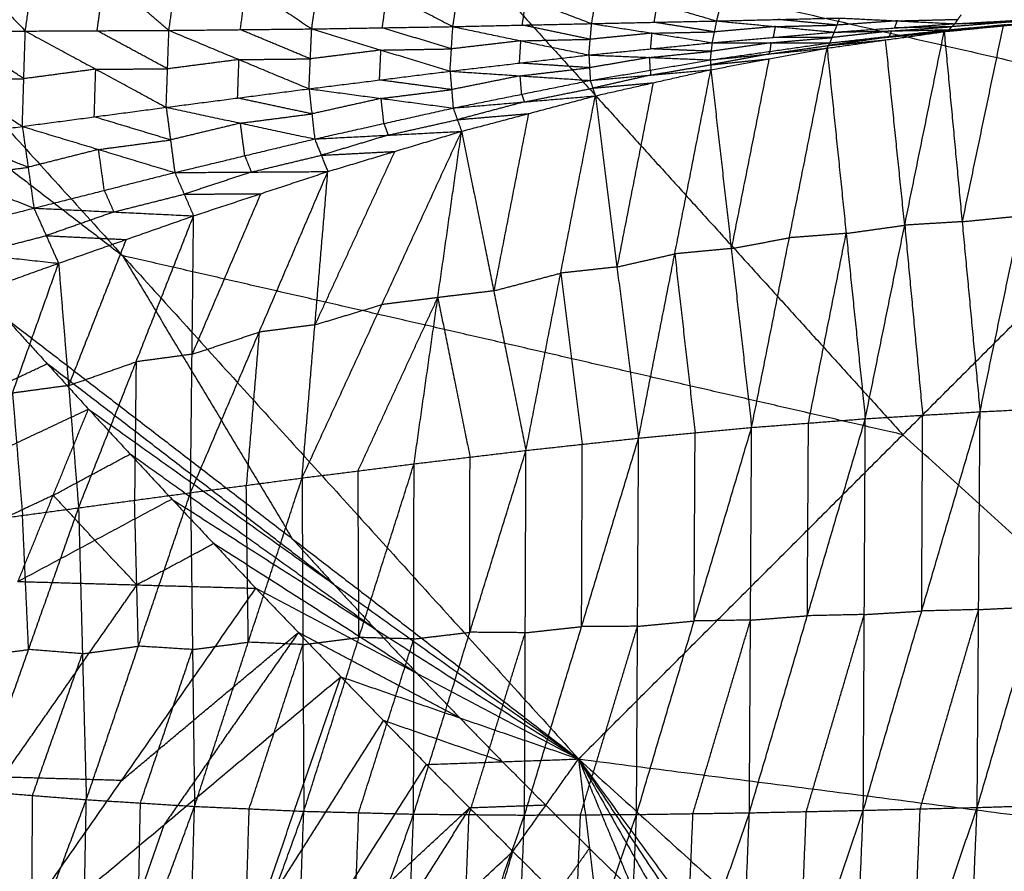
# Model space of a CAD drawing. Header units: millimetres. Extents: x -106 to 110, y -96 to 120.
# Tile 46 of 256: x -72.89 to -65.78, y -59.53 to -53.38. Entities that reach past the tile are written whole.
import ezdxf

# ---------------------------------------------------------------- set-up
doc = ezdxf.new("R2010")
doc.units = ezdxf.units.MM
doc.header["$MEASUREMENT"] = 0
doc.layers.add('Default', color=7, linetype='Continuous', true_color=0x000000)

msp = doc.modelspace()

# ---------------------------------------------------------------- linework, layer by layer
at = {"layer": 'Default'}
for points in [[(-70.321, -47.2486, 9.1165), (-67.2458, -50.6415, 9.1165), (-64.1707, -54.0345, 9.1165)], [(-75.4396, -51.4493, 12.0172), (-72.1462, -55.083, 12.0172), (-68.8528, -58.7166, 12.0172)], [(-75.4396, -51.4493, 12.0172), (-69.8051, -52.7419, 10.5669), (-64.1707, -54.0345, 9.1165)], [(-73.7644, -52.5086, 7.2365), (-73.3064, -52.9852, 7.403), (-72.8484, -53.4617, 7.5695)], [(-72.8484, -53.4617, 7.5695), (-72.7925, -53.0623, 7.3675), (-72.7366, -52.6629, 7.1655)], [(-72.7366, -52.6629, 7.1655), (-72.274, -53.0598, 7.2994), (-71.8113, -53.4567, 7.4333)], [(-69.8051, -52.7419, 10.5669), (-68.1584, -54.5587, 10.5669), (-66.5117, -56.3756, 10.5669)], [(-71.8113, -53.4567, 7.4333), (-71.7662, -53.1328, 7.271), (-71.7211, -52.8088, 7.1088)], [(-71.7211, -52.8088, 7.1088), (-71.2507, -53.1276, 7.2068), (-70.7803, -53.4463, 7.3048)], [(-70.7803, -53.4463, 7.3048), (-70.7445, -53.1928, 7.1789), (-70.7088, -52.9393, 7.053)], [(-70.7088, -52.9393, 7.053), (-70.235, -53.1844, 7.1141), (-69.7611, -53.4295, 7.1752)], [(-72.3299, -53.4592, 7.5014), (-72.3019, -53.2595, 7.4004), (-72.274, -53.0598, 7.2994)], [(-69.7611, -53.4295, 7.1752), (-69.7326, -53.2398, 7.0812), (-69.7041, -53.05, 6.9872)], [(-69.7041, -53.05, 6.9872), (-69.2316, -53.2289, 7.012), (-68.759, -53.4078, 7.0367)], [(-71.2958, -53.4515, 7.369), (-71.2733, -53.2896, 7.2879), (-71.2507, -53.1276, 7.2068)], [(-68.759, -53.4078, 7.0367), (-68.736, -53.2734, 6.9697), (-68.713, -53.1391, 6.9027)], [(-68.713, -53.1391, 6.9027), (-68.2845, -53.2639, 6.9005), (-67.856, -53.3888, 6.8983)], [(-70.2707, -53.4379, 7.24), (-70.2528, -53.3112, 7.1771), (-70.235, -53.1844, 7.1141)], [(-69.2601, -53.4186, 7.106), (-69.2458, -53.3238, 7.059), (-69.2316, -53.2289, 7.012)], [(-67.856, -53.3888, 6.8983), (-67.8329, -53.2952, 6.8498), (-67.8098, -53.2017, 6.8012)], [(-68.3075, -53.3983, 6.9675), (-68.296, -53.3311, 6.934), (-68.2845, -53.2639, 6.9005)], [(-68.759, -53.4078, 7.0367), (-68.3075, -53.3983, 6.9675), (-67.856, -53.3888, 6.8983)], [(-67.8871, -53.5457, 7.0341), (-67.8716, -53.4673, 6.9662), (-67.856, -53.3888, 6.8983)], [(-67.856, -53.3888, 6.8983), (-67.4115, -53.3781, 6.8196), (-66.967, -53.3675, 6.7408)], [(-67.856, -53.3888, 6.8983), (-67.4314, -53.4292, 6.8674), (-67.0068, -53.4697, 6.8366)], [(-66.9869, -53.4186, 6.7887), (-67.1992, -53.3984, 6.8041), (-67.4115, -53.3781, 6.8196)], [(-67.0068, -53.4697, 6.8366), (-66.9869, -53.4186, 6.7887), (-66.967, -53.3675, 6.7408)], [(-66.5515, -53.3881, 6.6852), (-66.7692, -53.4034, 6.7369), (-66.9869, -53.4186, 6.7887)], [(-66.967, -53.3675, 6.7408), (-66.5515, -53.3881, 6.6852), (-66.1361, -53.4087, 6.6295)], [(-66.5714, -53.4392, 6.733), (-66.5615, -53.4137, 6.7091), (-66.5515, -53.3881, 6.6852)], [(-66.5515, -53.3881, 6.6852), (-66.3326, -53.3827, 6.6408), (-66.1137, -53.3772, 6.5963)], [(-66.2135, -53.4661, 6.7985), (-65.7879, -53.4237, 6.6611), (-65.3624, -53.3812, 6.5237)], [(-66.1783, -53.4517, 6.7157), (-65.7703, -53.4165, 6.6197), (-65.3624, -53.3812, 6.5237)], [(-66.1783, -53.4517, 6.7157), (-65.749, -53.4168, 6.5939), (-65.3197, -53.3819, 6.472)], [(-66.1361, -53.4087, 6.6295), (-66.1137, -53.3772, 6.5963), (-66.0913, -53.3457, 6.5631)], [(-66.1361, -53.4087, 6.6295), (-65.7043, -53.385, 6.5218), (-65.2725, -53.3613, 6.414)], [(-66.1361, -53.4087, 6.6295), (-65.7279, -53.3953, 6.5508), (-65.3197, -53.3819, 6.472)], [(-65.9542, -56.2096, 5.4692), (-65.6583, -54.7954, 5.9965), (-65.3624, -53.3812, 6.5237)], [(-73.9009, -53.4638, 7.7253), (-73.3746, -53.4627, 7.6474), (-72.8484, -53.4617, 7.5695)], [(-73.9009, -53.4638, 7.7253), (-73.3855, -53.8069, 7.9173), (-72.8701, -54.1501, 8.1093)], [(-72.8592, -53.8059, 7.8394), (-73.1169, -53.6343, 7.7434), (-73.3746, -53.4627, 7.6474)], [(-72.8701, -54.1501, 8.1093), (-72.8592, -53.8059, 7.8394), (-72.8484, -53.4617, 7.5695)], [(-72.8484, -53.4617, 7.5695), (-72.3299, -53.4592, 7.5014), (-71.8113, -53.4567, 7.4333)], [(-72.8484, -53.4617, 7.5695), (-72.3398, -53.7369, 7.7205), (-71.8311, -54.012, 7.8714)], [(-71.8212, -53.7344, 7.6523), (-72.0756, -53.5968, 7.5769), (-72.3299, -53.4592, 7.5014)], [(-71.8311, -54.012, 7.8714), (-71.8212, -53.7344, 7.6523), (-71.8113, -53.4567, 7.4333)], [(-71.8113, -53.4567, 7.4333), (-71.2958, -53.4515, 7.369), (-70.7803, -53.4463, 7.3048)], [(-71.8113, -53.4567, 7.4333), (-71.3056, -53.6676, 7.541), (-70.7998, -53.8784, 7.6488)], [(-70.7901, -53.6624, 7.4768), (-71.0429, -53.557, 7.4229), (-71.2958, -53.4515, 7.369)], [(-70.7998, -53.8784, 7.6488), (-70.7901, -53.6624, 7.4768), (-70.7803, -53.4463, 7.3048)], [(-70.7803, -53.4463, 7.3048), (-70.2707, -53.4379, 7.24), (-69.7611, -53.4295, 7.1752)], [(-70.7803, -53.4463, 7.3048), (-70.2808, -53.5988, 7.3698), (-69.7813, -53.7513, 7.4348)], [(-69.7712, -53.5904, 7.305), (-70.021, -53.5142, 7.2725), (-70.2707, -53.4379, 7.24)], [(-69.7813, -53.7513, 7.4348), (-69.7712, -53.5904, 7.305), (-69.7611, -53.4295, 7.1752)], [(-69.7611, -53.4295, 7.1752), (-69.2601, -53.4186, 7.106), (-68.759, -53.4078, 7.0367)], [(-69.7611, -53.4295, 7.1752), (-69.27, -53.5319, 7.1993), (-68.7789, -53.6344, 7.2235)], [(-68.769, -53.5211, 7.1301), (-69.0145, -53.4699, 7.118), (-69.2601, -53.4186, 7.106)], [(-68.7789, -53.6344, 7.2235), (-68.769, -53.5211, 7.1301), (-68.759, -53.4078, 7.0367)], [(-68.759, -53.4078, 7.0367), (-68.3231, -53.4768, 7.0354), (-67.8871, -53.5457, 7.0341)], [(-67.8716, -53.4673, 6.9662), (-68.0895, -53.4328, 6.9669), (-68.3075, -53.3983, 6.9675)], [(-67.4314, -53.4292, 6.8674), (-67.6515, -53.4482, 6.9168), (-67.8716, -53.4673, 6.9662)], [(-67.4469, -53.5077, 6.9353), (-67.4392, -53.4685, 6.9014), (-67.4314, -53.4292, 6.8674)], [(-67.4314, -53.4292, 6.8674), (-67.2091, -53.4239, 6.8281), (-66.9869, -53.4186, 6.7887)], [(-67.0383, -53.5469, 6.9633), (-66.6083, -53.4993, 6.8395), (-66.1783, -53.4517, 6.7157)], [(-66.5925, -53.4607, 6.7761), (-66.8075, -53.4845, 6.8381), (-67.0225, -53.5083, 6.9)], [(-67.0068, -53.4697, 6.8366), (-66.5714, -53.4392, 6.733), (-66.1361, -53.4087, 6.6295)], [(-67.0068, -53.4697, 6.8366), (-66.5925, -53.4607, 6.7761), (-66.1783, -53.4517, 6.7157)], [(-66.6259, -53.5065, 6.8809), (-66.4109, -53.4827, 6.819), (-66.1959, -53.4589, 6.7571)], [(-66.6083, -53.4993, 6.8395), (-66.6004, -53.48, 6.8078), (-66.5925, -53.4607, 6.7761)], [(-66.5925, -53.4607, 6.7761), (-66.3749, -53.4455, 6.7244), (-66.1572, -53.4302, 6.6726)], [(-66.1572, -53.4302, 6.6726), (-66.3643, -53.4347, 6.7028), (-66.5714, -53.4392, 6.733)], [(-66.2135, -53.4661, 6.7985), (-66.1959, -53.4589, 6.7571), (-66.1783, -53.4517, 6.7157)], [(-65.7703, -53.4165, 6.6197), (-65.9831, -53.4377, 6.6884), (-66.1959, -53.4589, 6.7571)], [(-66.1959, -53.4589, 6.7571), (-65.9919, -53.4413, 6.7091), (-65.7879, -53.4237, 6.6611)], [(-66.1783, -53.4517, 6.7157), (-66.1572, -53.4302, 6.6726), (-66.1361, -53.4087, 6.6295)], [(-65.7279, -53.3953, 6.5508), (-65.9426, -53.4128, 6.6117), (-66.1572, -53.4302, 6.6726)], [(-65.7879, -53.4237, 6.6611), (-65.9359, -54.1308, 6.3975), (-66.0838, -54.8379, 6.1339)], [(-74.2139, -53.4926, 12.2207), (-73.1801, -54.2878, 12.1189), (-72.1462, -55.083, 12.0172)], [(-69.27, -53.5319, 7.1993), (-69.5206, -53.5612, 7.2522), (-69.7712, -53.5904, 7.305)], [(-69.2801, -53.6928, 7.3292), (-69.2751, -53.6124, 7.2643), (-69.27, -53.5319, 7.1993)], [(-69.27, -53.5319, 7.1993), (-69.0195, -53.5265, 7.1647), (-68.769, -53.5211, 7.1301)], [(-68.3231, -53.4768, 7.0354), (-68.546, -53.4989, 7.0828), (-68.769, -53.5211, 7.1301)], [(-68.333, -53.5901, 7.1288), (-68.3281, -53.5334, 7.0821), (-68.3231, -53.4768, 7.0354)], [(-68.3231, -53.4768, 7.0354), (-68.0973, -53.472, 7.0008), (-67.8716, -53.4673, 6.9662)], [(-67.8871, -53.5457, 7.0341), (-67.4469, -53.5077, 6.9353), (-67.0068, -53.4697, 6.8366)], [(-67.4627, -53.5463, 6.9987), (-67.2426, -53.5273, 6.9493), (-67.0225, -53.5083, 6.9)], [(-67.0225, -53.5083, 6.9), (-67.2347, -53.508, 6.9176), (-67.4469, -53.5077, 6.9353)], [(-67.0589, -53.585, 7.0908), (-66.6362, -53.5256, 6.9447), (-66.2135, -53.4661, 6.7985)], [(-66.6259, -53.5065, 6.8809), (-66.8372, -53.5362, 6.954), (-67.0486, -53.5659, 7.0271)], [(-67.0486, -53.5659, 7.0271), (-66.8424, -53.5457, 6.9859), (-66.6362, -53.5256, 6.9447)], [(-67.0383, -53.5469, 6.9633), (-66.6259, -53.5065, 6.8809), (-66.2135, -53.4661, 6.7985)], [(-67.0383, -53.5469, 6.9633), (-67.0225, -53.5083, 6.9), (-67.0068, -53.4697, 6.8366)], [(-66.7829, -56.2602, 5.7733), (-66.4982, -54.8632, 6.2859), (-66.2135, -53.4661, 6.7985)], [(-66.4982, -54.8632, 6.2859), (-66.5672, -54.1944, 6.6153), (-66.6362, -53.5256, 6.9447)], [(-66.6083, -53.4993, 6.8395), (-66.6171, -53.5029, 6.8602), (-66.6259, -53.5065, 6.8809)], [(-66.2135, -53.4661, 6.7985), (-66.0838, -54.8379, 6.1339), (-65.9542, -56.2096, 5.4692)], [(-70.2808, -53.5988, 7.3698), (-70.5354, -53.6306, 7.4233), (-70.7901, -53.6624, 7.4768)], [(-70.2906, -53.8149, 7.5418), (-70.2857, -53.7068, 7.4558), (-70.2808, -53.5988, 7.3698)], [(-70.2808, -53.5988, 7.3698), (-70.026, -53.5946, 7.3374), (-69.7712, -53.5904, 7.305)], [(-68.7789, -53.6344, 7.2235), (-68.333, -53.5901, 7.1288), (-67.8871, -53.5457, 7.0341)], [(-68.34, -53.6522, 7.2194), (-68.1171, -53.63, 7.1721), (-67.8941, -53.6079, 7.1247)], [(-67.8941, -53.6079, 7.1247), (-68.1136, -53.599, 7.1267), (-68.333, -53.5901, 7.1288)], [(-67.9011, -53.67, 7.2153), (-67.8941, -53.6079, 7.1247), (-67.8871, -53.5457, 7.0341)], [(-67.9011, -53.67, 7.2153), (-67.4697, -53.6085, 7.0893), (-67.0383, -53.5469, 6.9633)], [(-67.9011, -53.67, 7.2153), (-67.48, -53.6275, 7.1531), (-67.0589, -53.585, 7.0908)], [(-67.8977, -53.7406, 7.4025), (-67.4783, -53.6628, 7.2467), (-67.0589, -53.585, 7.0908)], [(-67.4627, -53.5463, 6.9987), (-67.6784, -53.5771, 7.0617), (-67.8941, -53.6079, 7.1247)], [(-67.8871, -53.5457, 7.0341), (-67.4627, -53.5463, 6.9987), (-67.0383, -53.5469, 6.9633)], [(-67.6037, -56.3232, 6.1001), (-67.3313, -54.9541, 6.5955), (-67.0589, -53.585, 7.0908)], [(-67.48, -53.6275, 7.1531), (-67.2643, -53.5967, 7.0901), (-67.0486, -53.5659, 7.0271)], [(-67.4697, -53.6085, 7.0893), (-67.4662, -53.5774, 7.044), (-67.4627, -53.5463, 6.9987)], [(-67.0589, -53.585, 7.0908), (-67.0486, -53.5659, 7.0271), (-67.0383, -53.5469, 6.9633)], [(-67.0589, -53.585, 7.0908), (-66.9209, -54.9226, 6.4321), (-66.7829, -56.2602, 5.7733)], [(-71.3056, -53.6676, 7.541), (-71.5634, -53.701, 7.5967), (-71.8212, -53.7344, 7.6523)], [(-71.3155, -53.9452, 7.7601), (-71.3105, -53.8064, 7.6506), (-71.3056, -53.6676, 7.541)], [(-71.3056, -53.6676, 7.541), (-71.0478, -53.665, 7.5089), (-70.7901, -53.6624, 7.4768)], [(-69.7813, -53.7513, 7.4348), (-69.2801, -53.6928, 7.3292), (-68.7789, -53.6344, 7.2235)], [(-68.7789, -53.6344, 7.2235), (-68.7739, -53.7263, 7.3483), (-68.7689, -53.8182, 7.4731)], [(-68.7789, -53.6344, 7.2235), (-68.34, -53.6522, 7.2194), (-67.9011, -53.67, 7.2153)], [(-68.34, -53.6522, 7.2194), (-68.557, -53.6893, 7.2838), (-68.7739, -53.7263, 7.3483)], [(-68.7689, -53.8182, 7.4731), (-68.335, -53.7441, 7.3442), (-67.9011, -53.67, 7.2153)], [(-68.335, -53.7441, 7.3442), (-68.3375, -53.6982, 7.2818), (-68.34, -53.6522, 7.2194)], [(-67.9011, -53.67, 7.2153), (-67.8994, -53.7053, 7.3089), (-67.8977, -53.7406, 7.4025)], [(-67.48, -53.6275, 7.1531), (-67.6897, -53.6664, 7.231), (-67.8994, -53.7053, 7.3089)], [(-67.8994, -53.7053, 7.3089), (-67.6888, -53.684, 7.2778), (-67.4783, -53.6628, 7.2467)], [(-67.4783, -53.6628, 7.2467), (-67.6145, -54.3473, 6.999), (-67.7507, -55.0319, 6.7513)], [(-67.4697, -53.6085, 7.0893), (-67.4749, -53.618, 7.1212), (-67.48, -53.6275, 7.1531)], [(-72.3398, -53.7369, 7.7205), (-72.5995, -53.7714, 7.7799), (-72.8592, -53.8059, 7.8394)], [(-72.3506, -54.0811, 7.9904), (-72.3452, -53.909, 7.8554), (-72.3398, -53.7369, 7.7205)], [(-72.3398, -53.7369, 7.7205), (-72.0805, -53.7356, 7.6864), (-71.8212, -53.7344, 7.6523)], [(-68.7739, -53.7263, 7.3483), (-69.027, -53.7096, 7.3387), (-69.2801, -53.6928, 7.3292)], [(-69.2751, -53.7848, 7.4539), (-69.0245, -53.7555, 7.4011), (-68.7739, -53.7263, 7.3483)], [(-68.7689, -53.8182, 7.4731), (-68.3333, -53.7794, 7.4378), (-67.8977, -53.7406, 7.4025)], [(-68.7322, -53.9295, 7.7345), (-68.315, -53.835, 7.5685), (-67.8977, -53.7406, 7.4025)], [(-68.4199, -56.4001, 6.4546), (-68.1588, -55.0703, 6.9285), (-67.8977, -53.7406, 7.4025)], [(-68.335, -53.7441, 7.3442), (-68.3342, -53.7618, 7.391), (-68.3333, -53.7794, 7.4378)], [(-68.3333, -53.7794, 7.4378), (-68.1164, -53.7424, 7.3734), (-67.8994, -53.7053, 7.3089)], [(-67.8977, -53.7406, 7.4025), (-67.7507, -55.0319, 6.7513), (-67.6037, -56.3232, 6.1001)], [(-73.3855, -53.8069, 7.9173), (-73.1224, -53.8064, 7.8783), (-72.8592, -53.8059, 7.8394)], [(-70.7998, -53.8784, 7.6488), (-70.2906, -53.8149, 7.5418), (-69.7813, -53.7513, 7.4348)], [(-69.7701, -53.8844, 7.6078), (-70.0303, -53.8496, 7.5748), (-70.2906, -53.8149, 7.5418)], [(-69.7813, -53.7513, 7.4348), (-69.7701, -53.8844, 7.6078), (-69.7588, -54.0174, 7.7808)], [(-69.7813, -53.7513, 7.4348), (-69.2751, -53.7848, 7.4539), (-68.7689, -53.8182, 7.4731)], [(-69.2751, -53.7848, 7.4539), (-69.5226, -53.8346, 7.5309), (-69.7701, -53.8844, 7.6078)], [(-69.7588, -54.0174, 7.7808), (-69.2639, -53.9178, 7.6269), (-68.7689, -53.8182, 7.4731)], [(-69.2639, -53.9178, 7.6269), (-69.2695, -53.8513, 7.5404), (-69.2751, -53.7848, 7.4539)], [(-68.7689, -53.8182, 7.4731), (-68.7506, -53.8739, 7.6038), (-68.7322, -53.9295, 7.7345)], [(-68.3333, -53.7794, 7.4378), (-68.5419, -53.8266, 7.5208), (-68.7506, -53.8739, 7.6038)], [(-71.8311, -54.012, 7.8714), (-71.3155, -53.9452, 7.7601), (-70.7998, -53.8784, 7.6488)], [(-70.7998, -53.8784, 7.6488), (-70.7793, -54.0595, 7.8768), (-70.7588, -54.2407, 8.1047)], [(-70.7998, -53.8784, 7.6488), (-70.2793, -53.9479, 7.7148), (-69.7588, -54.0174, 7.7808)], [(-70.2793, -53.9479, 7.7148), (-70.0247, -53.9161, 7.6613), (-69.7701, -53.8844, 7.6078)], [(-69.2455, -53.9734, 7.7577), (-68.998, -53.9237, 7.6807), (-68.7506, -53.8739, 7.6038)], [(-68.7506, -53.8739, 7.6038), (-68.5328, -53.8544, 7.5861), (-68.315, -53.835, 7.5685)], [(-68.315, -53.835, 7.5685), (-68.4455, -54.4999, 7.3315), (-68.576, -55.1648, 7.0945)], [(-70.7793, -54.0595, 7.8768), (-71.0474, -54.0024, 7.8184), (-71.3155, -53.9452, 7.7601)], [(-70.2793, -53.9479, 7.7148), (-70.5293, -54.0037, 7.7958), (-70.7793, -54.0595, 7.8768)], [(-70.2588, -54.129, 7.9428), (-70.2691, -54.0385, 7.8288), (-70.2793, -53.9479, 7.7148)], [(-69.7588, -54.0174, 7.7808), (-69.2455, -53.9734, 7.7577), (-68.7322, -53.9295, 7.7345)], [(-69.6981, -54.1855, 8.1463), (-69.2152, -54.0575, 7.9404), (-68.7322, -53.9295, 7.7345)], [(-69.2639, -53.9178, 7.6269), (-69.2547, -53.9456, 7.6923), (-69.2455, -53.9734, 7.7577)], [(-69.233, -56.4891, 6.8386), (-68.9826, -55.2093, 7.2865), (-68.7322, -53.9295, 7.7345)], [(-68.7322, -53.9295, 7.7345), (-68.576, -55.1648, 7.0945), (-68.4199, -56.4001, 6.4546)], [(-72.8701, -54.1501, 8.1093), (-72.3506, -54.0811, 7.9904), (-71.8311, -54.012, 7.8714)], [(-71.8311, -54.012, 7.8714), (-71.8, -54.2476, 8.16), (-71.7689, -54.4831, 8.4487)], [(-71.8311, -54.012, 7.8714), (-71.295, -54.1264, 7.9881), (-70.7588, -54.2407, 8.1047)], [(-70.7588, -54.2407, 8.1047), (-70.2588, -54.129, 7.9428), (-69.7588, -54.0174, 7.7808)], [(-69.7588, -54.0174, 7.7808), (-69.7285, -54.1015, 7.9635), (-69.6981, -54.1855, 8.1463)], [(-69.2455, -53.9734, 7.7577), (-69.487, -54.0375, 7.8606), (-69.7285, -54.1015, 7.9635)], [(-68.8528, -58.7166, 12.0172), (-66.5117, -56.3756, 10.5669), (-64.1707, -54.0345, 9.1165)], [(-71.8, -54.2476, 8.16), (-72.0753, -54.1643, 8.0752), (-72.3506, -54.0811, 7.9904)], [(-71.295, -54.1264, 7.9881), (-71.0371, -54.0929, 7.9324), (-70.7793, -54.0595, 7.8768)], [(-70.2284, -54.2131, 8.1255), (-69.9784, -54.1573, 8.0445), (-69.7285, -54.1015, 7.9635)], [(-69.7285, -54.1015, 7.9635), (-69.4718, -54.0795, 7.952), (-69.2152, -54.0575, 7.9404)], [(-69.2152, -54.0575, 7.9404), (-69.3403, -54.6974, 7.7164), (-69.4655, -55.3373, 7.4924)], [(-73.9269, -54.2913, 8.3719), (-73.3985, -54.2207, 8.2406), (-72.8701, -54.1501, 8.1093)], [(-72.8701, -54.1501, 8.1093), (-72.8283, -54.445, 8.4625), (-72.7864, -54.7399, 8.8158)], [(-72.8701, -54.1501, 8.1093), (-72.3195, -54.3166, 8.279), (-71.7689, -54.4831, 8.4487)], [(-71.295, -54.1264, 7.9881), (-71.5475, -54.187, 8.0741), (-71.8, -54.2476, 8.16)], [(-71.2638, -54.3619, 8.2767), (-71.2794, -54.2441, 8.1324), (-71.295, -54.1264, 7.9881)], [(-70.2588, -54.129, 7.9428), (-70.2436, -54.1711, 8.0341), (-70.2284, -54.2131, 8.1255)], [(-72.8283, -54.445, 8.4625), (-73.1134, -54.3329, 8.3515), (-73.3985, -54.2207, 8.2406)], [(-72.3195, -54.3166, 8.279), (-72.0597, -54.2821, 8.2195), (-71.8, -54.2476, 8.16)], [(-71.7689, -54.4831, 8.4487), (-71.2638, -54.3619, 8.2767), (-70.7588, -54.2407, 8.1047)], [(-70.8502, -56.6881, 7.6895), (-70.2741, -55.4368, 7.9179), (-69.6981, -54.1855, 8.1463)], [(-70.7588, -54.2407, 8.1047), (-70.2284, -54.2131, 8.1255), (-69.6981, -54.1855, 8.1463)], [(-70.7588, -54.2407, 8.1047), (-70.7113, -54.3583, 8.3461), (-70.6638, -54.4759, 8.5875)], [(-70.2284, -54.2131, 8.1255), (-70.4699, -54.2857, 8.2358), (-70.7113, -54.3583, 8.3461)], [(-70.6638, -54.4759, 8.5875), (-70.181, -54.3307, 8.3669), (-69.6981, -54.1855, 8.1463)], [(-70.0414, -56.5858, 7.2503), (-69.8698, -55.3856, 7.6983), (-69.6981, -54.1855, 8.1463)], [(-69.6981, -54.1855, 8.1463), (-69.4655, -55.3373, 7.4924), (-69.233, -56.4891, 6.8386)], [(-73.9269, -54.2913, 8.3719), (-73.3567, -54.5156, 8.5938), (-72.7864, -54.7399, 8.8158)], [(-72.3195, -54.3166, 8.279), (-72.5739, -54.3808, 8.3707), (-72.8283, -54.445, 8.4625)], [(-72.2777, -54.6115, 8.6322), (-72.2986, -54.464, 8.4556), (-72.3195, -54.3166, 8.279)], [(-71.2638, -54.3619, 8.2767), (-71.2401, -54.4207, 8.3974), (-71.2163, -54.4795, 8.5181)], [(-71.2163, -54.4795, 8.5181), (-70.9638, -54.4189, 8.4321), (-70.7113, -54.3583, 8.3461)], [(-70.181, -54.3307, 8.3669), (-70.469, -54.9563, 8.2527), (-70.757, -55.582, 8.1385)], [(-70.7113, -54.3583, 8.3461), (-70.4461, -54.3445, 8.3565), (-70.181, -54.3307, 8.3669)], [(-73.3567, -54.5156, 8.5938), (-73.0925, -54.4803, 8.5282), (-72.8283, -54.445, 8.4625)], [(-72.7864, -54.7399, 8.8158), (-72.2777, -54.6115, 8.6322), (-71.7689, -54.4831, 8.4487)], [(-71.7689, -54.4831, 8.4487), (-71.2163, -54.4795, 8.5181), (-70.6638, -54.4759, 8.5875)], [(-71.7689, -54.4831, 8.4487), (-71.7011, -54.6394, 8.7541), (-71.6333, -54.7957, 9.0595)], [(-71.2163, -54.4795, 8.5181), (-71.4587, -54.5594, 8.6361), (-71.7011, -54.6394, 8.7541)], [(-71.6555, -56.7942, 8.1514), (-71.1597, -55.6351, 8.3694), (-70.6638, -54.4759, 8.5875)], [(-71.6333, -54.7957, 9.0595), (-71.1486, -54.6358, 8.8235), (-70.6638, -54.4759, 8.5875)], [(-70.8502, -56.6881, 7.6895), (-70.757, -55.582, 8.1385), (-70.6638, -54.4759, 8.5875)], [(-72.2777, -54.6115, 8.6322), (-72.2438, -54.6896, 8.7849), (-72.2099, -54.7678, 8.9376)], [(-72.2099, -54.7678, 8.9376), (-71.9555, -54.7036, 8.8458), (-71.7011, -54.6394, 8.7541)], [(-71.7011, -54.6394, 8.7541), (-71.4248, -54.6376, 8.7888), (-71.1486, -54.6358, 8.8235)], [(-71.1486, -54.6358, 8.8235), (-71.3965, -55.2154, 8.7145), (-71.6444, -55.7949, 8.6054)], [(-73.8231, -55.0065, 9.2125), (-73.3048, -54.8732, 9.0141), (-72.7864, -54.7399, 8.8158)], [(-72.7864, -54.7399, 8.8158), (-72.6973, -54.9388, 9.1887), (-72.6082, -55.1378, 9.5617)], [(-72.7864, -54.7399, 8.8158), (-72.2099, -54.7678, 8.9376), (-71.6333, -54.7957, 9.0595)], [(-72.2099, -54.7678, 8.9376), (-72.4536, -54.8533, 9.0632), (-72.6973, -54.9388, 9.1887)], [(-72.6082, -55.1378, 9.5617), (-72.1207, -54.9667, 9.3106), (-71.6333, -54.7957, 9.0595)], [(-72.4637, -56.9034, 8.6355), (-72.0485, -55.8495, 8.8475), (-71.6333, -54.7957, 9.0595)], [(-71.6555, -56.7942, 8.1514), (-71.6444, -55.7949, 8.6054), (-71.6333, -54.7957, 9.0595)], [(-66.0838, -54.8379, 6.1339), (-65.8711, -54.8167, 6.0652), (-65.6583, -54.7954, 5.9965)], [(-66.9209, -54.9226, 6.4321), (-66.7095, -54.8929, 6.359), (-66.4982, -54.8632, 6.2859)], [(-66.0838, -54.8379, 6.1339), (-66.291, -54.8505, 6.2099), (-66.4982, -54.8632, 6.2859)], [(-66.4982, -54.8632, 6.2859), (-66.4334, -55.549, 5.9536), (-66.3686, -56.2349, 5.6213)], [(-73.2157, -55.0721, 9.3871), (-72.9565, -55.0055, 9.2879), (-72.6973, -54.9388, 9.1887)], [(-72.6973, -54.9388, 9.1887), (-72.409, -54.9528, 9.2497), (-72.1207, -54.9667, 9.3106)], [(-67.7507, -55.0319, 6.7513), (-67.541, -54.993, 6.6734), (-67.3313, -54.9541, 6.5955)], [(-66.9209, -54.9226, 6.4321), (-67.1261, -54.9383, 6.5138), (-67.3313, -54.9541, 6.5955)], [(-67.1933, -56.2917, 5.9367), (-67.0571, -55.6071, 6.1844), (-66.9209, -54.9226, 6.4321)], [(-73.8231, -55.0065, 9.2125), (-73.2157, -55.0721, 9.3871), (-72.6082, -55.1378, 9.5617)], [(-72.1207, -54.9667, 9.3106), (-72.3283, -55.4937, 9.2046), (-72.5359, -56.0206, 9.0986)], [(-66.5117, -56.3756, 10.5669), (-69.329, -55.7293, 11.292), (-72.1462, -55.083, 12.0172)], [(-72.1462, -55.083, 12.0172), (-71.5334, -56.1046, 12.1189), (-70.9205, -57.1263, 12.2207)], [(-68.576, -55.1648, 7.0945), (-68.3674, -55.1176, 7.0115), (-68.1588, -55.0703, 6.9285)], [(-67.7507, -55.0319, 6.7513), (-67.9547, -55.0511, 6.8399), (-68.1588, -55.0703, 6.9285)], [(-68.1588, -55.0703, 6.9285), (-68.0853, -55.716, 6.6029), (-68.0118, -56.3616, 6.2773)], [(-73.6019, -55.496, 10.0974), (-73.105, -55.3169, 9.8296), (-72.6082, -55.1378, 9.5617)], [(-73.2737, -57.013, 9.1377), (-72.9409, -56.0754, 9.3497), (-72.6082, -55.1378, 9.5617)], [(-72.6082, -55.1378, 9.5617), (-72.5359, -56.0206, 9.0986), (-72.4637, -56.9034, 8.6355)], [(-68.576, -55.1648, 7.0945), (-68.7793, -55.187, 7.1905), (-68.9826, -55.2093, 7.2865)], [(-69.4655, -55.3373, 7.4924), (-69.2241, -55.2733, 7.3895), (-68.9826, -55.2093, 7.2865)], [(-68.9826, -55.2093, 7.2865), (-68.9045, -55.8269, 6.9666), (-68.8264, -56.4446, 6.6466)], [(-69.4655, -55.3373, 7.4924), (-69.6676, -55.3615, 7.5954), (-69.8698, -55.3856, 7.6983)], [(-70.757, -55.582, 8.1385), (-70.5156, -55.5094, 8.0282), (-70.2741, -55.4368, 7.9179)], [(-70.4458, -56.6369, 7.4699), (-70.1578, -56.0113, 7.5841), (-69.8698, -55.3856, 7.6983)], [(-69.8698, -55.3856, 7.6983), (-70.0719, -55.4112, 7.8081), (-70.2741, -55.4368, 7.9179)], [(-69.8698, -55.3856, 7.6983), (-69.7535, -55.9615, 7.3714), (-69.6372, -56.5374, 7.0445)], [(-72.9883, -55.536, 12.4242), (-72.6903, -55.8633, 12.4242), (-72.3924, -56.1907, 12.4242)], [(-72.9883, -55.536, 12.4242), (-70.9205, -57.1263, 12.2207), (-68.8528, -58.7166, 12.0172)], [(-72.9883, -55.536, 12.4242), (-72.6903, -55.8633, 12.4242), (-72.3924, -56.1907, 12.4242)], [(-70.757, -55.582, 8.1385), (-70.9583, -55.6085, 8.254), (-71.1597, -55.6351, 8.3694)], [(-71.6444, -55.7949, 8.6054), (-71.402, -55.715, 8.4874), (-71.1597, -55.6351, 8.3694)], [(-71.1597, -55.6351, 8.3694), (-71.2062, -56.1881, 8.145), (-71.2528, -56.7411, 7.9205)], [(-71.6444, -55.7949, 8.6054), (-71.8465, -55.8222, 8.7265), (-72.0485, -55.8495, 8.8475)], [(-73.2578, -56.1298, 12.7253), (-72.9741, -55.9965, 12.5747), (-72.6903, -55.8633, 12.4242)], [(-70.6226, -57.4536, 12.2207), (-71.6565, -56.6585, 12.3225), (-72.6903, -55.8633, 12.4242)], [(-72.5359, -56.0206, 9.0986), (-72.2922, -55.935, 8.9731), (-72.0485, -55.8495, 8.8475)], [(-72.0485, -55.8495, 8.8475), (-72.0541, -56.3491, 8.6205), (-72.0596, -56.8488, 8.3935)], [(-72.5359, -56.0206, 9.0986), (-72.7384, -56.048, 9.2242), (-72.9409, -56.0754, 9.3497)], [(-72.9409, -56.0754, 9.3497), (-72.9048, -56.5168, 9.1182), (-72.8687, -56.9582, 8.8866)], [(-73.5273, -56.7236, 13.0263), (-72.9598, -56.4571, 12.7253), (-72.3924, -56.1907, 12.4242)], [(-72.9017, -57.4351, 13.0363), (-72.647, -56.8129, 12.7303), (-72.3924, -56.1907, 12.4242)], [(-72.3924, -56.1907, 12.4242), (-72.0915, -56.5154, 12.4242), (-71.7907, -56.8401, 12.4242)], [(-72.3924, -56.1907, 12.4242), (-70.6226, -57.4536, 12.2207), (-68.8528, -58.7166, 12.0172)], [(-72.3924, -56.1907, 12.4242), (-72.0915, -56.5154, 12.4242), (-71.7907, -56.8401, 12.4242)], [(-66.7974, -59.0873, 5.5378), (-66.3758, -57.6485, 5.5035), (-65.9542, -56.2096, 5.4692)], [(-66.7829, -56.2602, 5.7733), (-66.3686, -56.2349, 5.6213), (-65.9542, -56.2096, 5.4692)], [(-66.3758, -57.6485, 5.5035), (-66.3722, -56.9417, 5.5624), (-66.3686, -56.2349, 5.6213)], [(-65.9751, -59.0664, 5.2343), (-65.5504, -57.618, 5.2104), (-65.1256, -56.1696, 5.1864)], [(-65.9751, -59.0664, 5.2343), (-65.9647, -57.638, 5.3518), (-65.9542, -56.2096, 5.4692)], [(-65.9542, -56.2096, 5.4692), (-65.5399, -56.1896, 5.3278), (-65.1256, -56.1696, 5.1864)], [(-67.62, -59.105, 5.8642), (-67.2015, -57.6826, 5.8187), (-66.7829, -56.2602, 5.7733)], [(-67.6037, -56.3232, 6.1001), (-67.1933, -56.2917, 5.9367), (-66.7829, -56.2602, 5.7733)], [(-67.2015, -57.6826, 5.8187), (-67.1974, -56.9871, 5.8777), (-67.1933, -56.2917, 5.9367)], [(-66.7974, -59.0873, 5.5378), (-66.7902, -57.6738, 5.6556), (-66.7829, -56.2602, 5.7733)], [(-68.4349, -59.1172, 6.2146), (-68.0193, -57.7202, 6.1574), (-67.6037, -56.3232, 6.1001)], [(-68.4199, -56.4001, 6.4546), (-68.0118, -56.3616, 6.2773), (-67.6037, -56.3232, 6.1001)], [(-68.0193, -57.7202, 6.1574), (-68.0155, -57.0409, 6.2174), (-68.0118, -56.3616, 6.2773)], [(-67.62, -59.105, 5.8642), (-67.6118, -57.7141, 5.9821), (-67.6037, -56.3232, 6.1001)], [(-63.1188, -59.4507, 10.5669), (-64.8153, -57.9132, 10.5669), (-66.5117, -56.3756, 10.5669)], [(-69.2434, -59.1214, 6.5934), (-68.8316, -57.7607, 6.524), (-68.4199, -56.4001, 6.4546)], [(-69.233, -56.4891, 6.8386), (-68.8264, -56.4446, 6.6466), (-68.4199, -56.4001, 6.4546)], [(-68.8316, -57.7607, 6.524), (-68.829, -57.1027, 6.5853), (-68.8264, -56.4446, 6.6466)], [(-68.4349, -59.1172, 6.2146), (-68.4274, -57.7587, 6.3346), (-68.4199, -56.4001, 6.4546)], [(-72.647, -56.8129, 12.7303), (-72.3693, -56.6641, 12.5773), (-72.0915, -56.5154, 12.4242)], [(-70.3218, -57.7784, 12.2207), (-71.2067, -57.1469, 12.3225), (-72.0915, -56.5154, 12.4242)], [(-70.0444, -59.1146, 7.0007), (-69.6387, -57.8018, 6.9196), (-69.233, -56.4891, 6.8386)], [(-70.0414, -56.5858, 7.2503), (-69.6372, -56.5374, 7.0445), (-69.233, -56.4891, 6.8386)], [(-69.2434, -59.1214, 6.5934), (-69.2382, -57.8052, 6.716), (-69.233, -56.4891, 6.8386)], [(-70.8502, -56.6881, 7.6895), (-70.4458, -56.6369, 7.4699), (-70.0414, -56.5858, 7.2503)], [(-70.8375, -59.0939, 7.4343), (-70.4394, -57.8398, 7.3423), (-70.0414, -56.5858, 7.2503)], [(-70.0444, -59.1146, 7.0007), (-70.0429, -57.8502, 7.1255), (-70.0414, -56.5858, 7.2503)], [(-69.6387, -57.8018, 6.9196), (-69.638, -57.1696, 6.9821), (-69.6372, -56.5374, 7.0445)], [(-70.4394, -57.8398, 7.3423), (-70.4426, -57.2384, 7.4061), (-70.4458, -56.6369, 7.4699)], [(-71.6555, -56.7942, 8.1514), (-71.2528, -56.7411, 7.9205), (-70.8502, -56.6881, 7.6895)], [(-71.6265, -59.0587, 7.8924), (-71.2383, -57.8734, 7.791), (-70.8502, -56.6881, 7.6895)], [(-70.8502, -56.6881, 7.6895), (-70.8438, -57.891, 7.5619), (-70.8375, -59.0939, 7.4343)], [(-72.4637, -56.9034, 8.6355), (-72.0596, -56.8488, 8.3935), (-71.6555, -56.7942, 8.1514)], [(-72.4078, -59.0102, 8.3687), (-72.0316, -57.9022, 8.26), (-71.6555, -56.7942, 8.1514)], [(-71.6555, -56.7942, 8.1514), (-71.641, -57.9264, 8.0219), (-71.6265, -59.0587, 7.8924)], [(-71.2383, -57.8734, 7.791), (-71.2456, -57.3073, 7.8557), (-71.2528, -56.7411, 7.9205)], [(-72.647, -56.8129, 12.7303), (-72.9308, -56.9461, 12.8808), (-73.2145, -57.0794, 13.0313)], [(-72.9017, -57.4351, 13.0363), (-72.3462, -57.1376, 12.7303), (-71.7907, -56.8401, 12.4242)], [(-72.3462, -57.1376, 12.7303), (-72.4966, -56.9752, 12.7303), (-72.647, -56.8129, 12.7303)], [(-72.0316, -57.9022, 8.26), (-72.0456, -57.3755, 8.3268), (-72.0596, -56.8488, 8.3935)], [(-71.7907, -56.8401, 12.4242), (-71.4871, -57.1622, 12.4242), (-71.1834, -57.4842, 12.4242)], [(-71.7907, -56.8401, 12.4242), (-70.3218, -57.7784, 12.2207), (-68.8528, -58.7166, 12.0172)], [(-71.7907, -56.8401, 12.4242), (-71.4871, -57.1622, 12.4242), (-71.1834, -57.4842, 12.4242)], [(-73.2737, -57.013, 9.1377), (-72.8687, -56.9582, 8.8866), (-72.4637, -56.9034, 8.6355)], [(-73.1854, -58.9493, 8.8603), (-72.8246, -57.9263, 8.7479), (-72.4637, -56.9034, 8.6355)], [(-72.4637, -56.9034, 8.6355), (-72.4358, -57.9568, 8.5021), (-72.4078, -59.0102, 8.3687)], [(-72.8246, -57.9263, 8.7479), (-72.8466, -57.4423, 8.8173), (-72.8687, -56.9582, 8.8866)], [(-72.0426, -57.4597, 12.7303), (-72.1944, -57.2986, 12.7303), (-72.3462, -57.1376, 12.7303)], [(-71.4871, -57.1622, 12.4242), (-71.7648, -57.3109, 12.5773), (-72.0426, -57.4597, 12.7303)], [(-70.0181, -58.1004, 12.2207), (-70.7526, -57.6313, 12.3225), (-71.4871, -57.1622, 12.4242)], [(-70.9205, -57.1263, 12.2207), (-70.7716, -57.29, 12.2207), (-70.6226, -57.4536, 12.2207)], [(-72.9017, -57.4351, 13.0363), (-72.0426, -57.4597, 12.7303), (-71.1834, -57.4842, 12.4242)], [(-73.1225, -60.2601, 13.7691), (-72.1529, -58.8721, 13.0967), (-71.1834, -57.4842, 12.4242)], [(-73.0121, -58.8476, 13.4027), (-72.5273, -58.1536, 13.0665), (-72.0426, -57.4597, 12.7303)], [(-71.1834, -57.4842, 12.4242), (-70.8769, -57.8036, 12.4242), (-70.5704, -58.123, 12.4242)], [(-71.1834, -57.4842, 12.4242), (-70.0181, -58.1004, 12.2207), (-68.8528, -58.7166, 12.0172)], [(-71.1834, -57.4842, 12.4242), (-70.8769, -57.8036, 12.4242), (-70.5704, -58.123, 12.4242)], [(-70.6226, -57.4536, 12.2207), (-70.4722, -57.616, 12.2207), (-70.3218, -57.7784, 12.2207)], [(-66.7902, -57.6738, 5.6556), (-66.583, -57.6611, 5.5795), (-66.3758, -57.6485, 5.5035)], [(-66.3863, -59.0768, 5.3861), (-66.1755, -58.3574, 5.3689), (-65.9647, -57.638, 5.3518)], [(-65.9647, -57.638, 5.3518), (-66.1702, -57.6432, 5.4276), (-66.3758, -57.6485, 5.5035)], [(-65.9647, -57.638, 5.3518), (-65.7575, -57.628, 5.2811), (-65.5504, -57.618, 5.2104)], [(-68.4274, -57.7587, 6.3346), (-68.2233, -57.7394, 6.246), (-68.0193, -57.7202, 6.1574)], [(-68.0274, -59.1111, 6.0394), (-67.8196, -58.4126, 6.0108), (-67.6118, -57.7141, 5.9821)], [(-67.6118, -57.7141, 5.9821), (-67.8155, -57.7171, 6.0697), (-68.0193, -57.7202, 6.1574)], [(-67.6118, -57.7141, 5.9821), (-67.4066, -57.6983, 5.9004), (-67.2015, -57.6826, 5.8187)], [(-67.2087, -59.0962, 5.701), (-66.9994, -58.385, 5.6783), (-66.7902, -57.6738, 5.6556)], [(-66.7902, -57.6738, 5.6556), (-66.9958, -57.6782, 5.7371), (-67.2015, -57.6826, 5.8187)], [(-70.3218, -57.7784, 12.2207), (-70.1699, -57.9394, 12.2207), (-70.0181, -58.1004, 12.2207)], [(-70.0429, -57.8502, 7.1255), (-69.8408, -57.826, 7.0226), (-69.6387, -57.8018, 6.9196)], [(-69.2382, -57.8052, 6.716), (-69.4385, -57.8035, 6.8178), (-69.6387, -57.8018, 6.9196)], [(-69.2382, -57.8052, 6.716), (-69.0349, -57.783, 6.62), (-68.8316, -57.7607, 6.524)], [(-68.8392, -59.1193, 6.404), (-68.6333, -58.439, 6.3693), (-68.4274, -57.7587, 6.3346)], [(-68.4274, -57.7587, 6.3346), (-68.6295, -57.7597, 6.4293), (-68.8316, -57.7607, 6.524)], [(-72.1529, -58.8721, 13.0967), (-71.5149, -58.3379, 12.7605), (-70.8769, -57.8036, 12.4242)], [(-70.8769, -57.8036, 12.4242), (-71.3617, -58.4976, 12.7605), (-71.8464, -59.1915, 13.0967)], [(-71.641, -57.9264, 8.0219), (-71.4397, -57.8999, 7.9064), (-71.2383, -57.8734, 7.791)], [(-70.8438, -57.891, 7.5619), (-71.0411, -57.8822, 7.6764), (-71.2383, -57.8734, 7.791)], [(-69.7116, -58.4198, 12.2207), (-70.2943, -58.1117, 12.3225), (-70.8769, -57.8036, 12.4242)], [(-70.8438, -57.891, 7.5619), (-70.6416, -57.8654, 7.4521), (-70.4394, -57.8398, 7.3423)], [(-70.441, -59.1042, 7.2175), (-70.2419, -58.4772, 7.1715), (-70.0429, -57.8502, 7.1255)], [(-70.0429, -57.8502, 7.1255), (-70.2412, -57.845, 7.2339), (-70.4394, -57.8398, 7.3423)], [(-69.6439, -59.118, 6.797), (-69.4411, -58.4616, 6.7565), (-69.2382, -57.8052, 6.716)], [(-73.2296, -57.9812, 8.999), (-73.0271, -57.9538, 8.8734), (-72.8246, -57.9263, 8.7479)], [(-72.4358, -57.9568, 8.5021), (-72.6302, -57.9416, 8.625), (-72.8246, -57.9263, 8.7479)], [(-72.4358, -57.9568, 8.5021), (-72.2337, -57.9295, 8.3811), (-72.0316, -57.9022, 8.26)], [(-71.641, -57.9264, 8.0219), (-71.8363, -57.9143, 8.141), (-72.0316, -57.9022, 8.26)], [(-72.0171, -59.0344, 8.1305), (-71.8291, -58.4804, 8.0762), (-71.641, -57.9264, 8.0219)], [(-71.232, -59.0763, 7.6634), (-71.0379, -58.4836, 7.6126), (-70.8438, -57.891, 7.5619)], [(-72.7966, -58.9798, 8.6145), (-72.6162, -58.4683, 8.5583), (-72.4358, -57.9568, 8.5021)], [(-73.1225, -60.2601, 13.7691), (-71.8464, -59.1915, 13.0967), (-70.5704, -58.123, 12.4242)], [(-71.7978, -61.6702, 13.7656), (-71.1841, -59.8966, 13.0949), (-70.5704, -58.123, 12.4242)], [(-70.5704, -58.123, 12.4242), (-70.2612, -58.4397, 12.4242), (-69.9519, -58.7563, 12.4242)], [(-70.5704, -58.123, 12.4242), (-69.7116, -58.4198, 12.2207), (-68.8528, -58.7166, 12.0172)], [(-70.5704, -58.123, 12.4242), (-70.2612, -58.4397, 12.4242), (-69.9519, -58.7563, 12.4242)], [(-70.0181, -58.1004, 12.2207), (-69.8649, -58.2601, 12.2207), (-69.7116, -58.4198, 12.2207)], [(-71.1841, -59.8966, 13.0949), (-70.7226, -59.1681, 12.7596), (-70.2612, -58.4397, 12.4242)], [(-69.4024, -58.7365, 12.2207), (-69.8318, -58.5881, 12.3225), (-70.2612, -58.4397, 12.4242)], [(-69.7116, -58.4198, 12.2207), (-69.557, -58.5781, 12.2207), (-69.4024, -58.7365, 12.2207)], [(-69.9519, -58.7563, 12.4242), (-69.4024, -58.7365, 12.2207), (-68.8528, -58.7166, 12.0172)], [(-69.3278, -59.3842, 12.4242), (-69.0903, -59.0504, 12.2207), (-68.8528, -58.7166, 12.0172)], [(-68.8528, -58.7166, 12.0172), (-68.7755, -59.3616, 12.2207), (-68.6982, -60.0066, 12.4242)], [(-68.8528, -58.7166, 12.0172), (-68.458, -59.67, 12.2207), (-68.0632, -60.6234, 12.4242)], [(-68.8528, -58.7166, 12.0172), (-68.1378, -59.9757, 12.2207), (-67.4228, -61.2347, 12.4242)], [(-68.8528, -58.7166, 12.0172), (-67.8149, -60.2784, 12.2207), (-66.777, -61.8403, 12.4242)], [(-68.8528, -58.7166, 12.0172), (-67.4894, -60.5784, 12.2207), (-66.126, -62.4401, 12.4242)], [(-68.8528, -58.7166, 12.0172), (-65.2191, -62.01, 12.0172), (-61.5855, -65.3034, 12.0172)], [(-68.8528, -58.7166, 12.0172), (-63.1188, -59.4507, 10.5669), (-57.3848, -60.1848, 9.1165)], [(-71.7978, -61.6702, 13.7656), (-70.8748, -60.2133, 13.0949), (-69.9519, -58.7563, 12.4242)], [(-69.9519, -58.7563, 12.4242), (-69.6399, -59.0703, 12.4242), (-69.3278, -59.3842, 12.4242)], [(-69.9519, -58.7563, 12.4242), (-69.6399, -59.0703, 12.4242), (-69.3278, -59.3842, 12.4242)], [(-69.4024, -58.7365, 12.2207), (-69.2463, -58.8935, 12.2207), (-69.0903, -59.0504, 12.2207)], [(-72.1529, -58.8721, 13.0967), (-72.5825, -58.8599, 13.2497), (-73.0121, -58.8476, 13.4027)], [(-73.1935, -61.0989, 9.288), (-72.8006, -60.0545, 8.8283), (-72.4078, -59.0102, 8.3687)], [(-73.1854, -58.9493, 8.8603), (-72.7966, -58.9798, 8.6145), (-72.4078, -59.0102, 8.3687)], [(-72.8006, -60.0545, 8.8283), (-72.7986, -59.5171, 8.7214), (-72.7966, -58.9798, 8.6145)], [(-72.4521, -61.2973, 8.8593), (-72.43, -60.1538, 8.614), (-72.4078, -59.0102, 8.3687)], [(-72.4078, -59.0102, 8.3687), (-72.0171, -59.0344, 8.1305), (-71.6265, -59.0587, 7.8924)], [(-72.4521, -61.2973, 8.8593), (-72.0393, -60.178, 8.3758), (-71.6265, -59.0587, 7.8924)], [(-72.0393, -60.178, 8.3758), (-72.0282, -59.6062, 8.2532), (-72.0171, -59.0344, 8.1305)], [(-71.6968, -61.4667, 8.4382), (-71.6616, -60.2627, 8.1653), (-71.6265, -59.0587, 7.8924)], [(-71.6265, -59.0587, 7.8924), (-71.232, -59.0763, 7.6634), (-70.8375, -59.0939, 7.4343)], [(-71.2671, -60.2803, 7.9363), (-71.2496, -59.6783, 7.7998), (-71.232, -59.0763, 7.6634)], [(-70.8748, -60.2133, 13.0949), (-70.2573, -59.6418, 12.7596), (-69.6399, -59.0703, 12.4242)], [(-69.6399, -59.0703, 12.4242), (-70.1013, -59.7988, 12.7596), (-70.5628, -60.5272, 13.0949)], [(-69.0903, -59.0504, 12.2207), (-69.3651, -59.0604, 12.3225), (-69.6399, -59.0703, 12.4242)], [(-69.0903, -59.0504, 12.2207), (-68.9329, -59.206, 12.2207), (-68.7755, -59.3616, 12.2207)], [(-66.9135, -61.8229, 6.2463), (-66.4443, -60.4446, 5.7403), (-65.9751, -59.0664, 5.2343)], [(-66.7974, -59.0873, 5.5378), (-66.3863, -59.0768, 5.3861), (-65.9751, -59.0664, 5.2343)], [(-66.4443, -60.4446, 5.7403), (-66.4153, -59.7607, 5.5632), (-66.3863, -59.0768, 5.3861)], [(-66.0936, -61.8103, 5.9431), (-65.6225, -60.4264, 5.4466), (-65.1513, -59.0424, 4.9501)], [(-66.0936, -61.8103, 5.9431), (-66.0343, -60.4383, 5.5887), (-65.9751, -59.0664, 5.2343)], [(-65.9751, -59.0664, 5.2343), (-65.5632, -59.0544, 5.0922), (-65.1513, -59.0424, 4.9501)], [(-71.6968, -61.4667, 8.4382), (-71.2671, -60.2803, 7.9363), (-70.8375, -59.0939, 7.4343)], [(-70.9297, -61.6029, 8.0302), (-70.8836, -60.3484, 7.7323), (-70.8375, -59.0939, 7.4343)], [(-70.9297, -61.6029, 8.0302), (-70.4871, -60.3588, 7.5155), (-70.0444, -59.1146, 7.0007)], [(-70.8375, -59.0939, 7.4343), (-70.441, -59.1042, 7.2175), (-70.0444, -59.1146, 7.0007)], [(-70.4871, -60.3588, 7.5155), (-70.464, -59.7315, 7.3665), (-70.441, -59.1042, 7.2175)], [(-70.1481, -61.7039, 7.6372), (-70.0963, -60.4092, 7.3189), (-70.0444, -59.1146, 7.0007)], [(-70.1481, -61.7039, 7.6372), (-69.6958, -60.4126, 7.1153), (-69.2434, -59.1214, 6.5934)], [(-70.0444, -59.1146, 7.0007), (-69.6439, -59.118, 6.797), (-69.2434, -59.1214, 6.5934)], [(-69.6958, -60.4126, 7.1153), (-69.6699, -59.7653, 6.9561), (-69.6439, -59.118, 6.797)], [(-69.3523, -61.7708, 7.2613), (-68.8936, -60.444, 6.7379), (-68.4349, -59.1172, 6.2146)], [(-69.3523, -61.7708, 7.2613), (-69.2979, -60.4461, 6.9273), (-69.2434, -59.1214, 6.5934)], [(-69.2434, -59.1214, 6.5934), (-68.8392, -59.1193, 6.404), (-68.4349, -59.1172, 6.2146)], [(-68.8936, -60.444, 6.7379), (-68.8664, -59.7817, 6.571), (-68.8392, -59.1193, 6.404)], [(-68.546, -61.8083, 6.9045), (-68.083, -60.4567, 6.3843), (-67.62, -59.105, 5.8642)], [(-68.546, -61.8083, 6.9045), (-68.4905, -60.4628, 6.5596), (-68.4349, -59.1172, 6.2146)], [(-68.4349, -59.1172, 6.2146), (-68.0274, -59.1111, 6.0394), (-67.62, -59.105, 5.8642)], [(-68.083, -60.4567, 6.3843), (-68.0552, -59.7839, 6.2119), (-68.0274, -59.1111, 6.0394)], [(-67.7304, -61.8236, 6.566), (-67.2639, -60.4555, 6.0519), (-66.7974, -59.0873, 5.5378)], [(-67.7304, -61.8236, 6.566), (-67.6752, -60.4643, 6.2151), (-67.62, -59.105, 5.8642)], [(-67.62, -59.105, 5.8642), (-67.2087, -59.0962, 5.701), (-66.7974, -59.0873, 5.5378)], [(-67.2639, -60.4555, 6.0519), (-67.2363, -59.7758, 5.8764), (-67.2087, -59.0962, 5.701)], [(-66.9135, -61.8229, 6.2463), (-66.8555, -60.4551, 5.892), (-66.7974, -59.0873, 5.5378)], [(-72.4601, -60.9652, 13.7674), (-72.1533, -60.0783, 13.432), (-71.8464, -59.1915, 13.0967)], [(-68.7755, -59.3616, 12.2207), (-68.8943, -59.5285, 12.3225), (-69.013, -59.6954, 12.4242)], [(-68.7755, -59.3616, 12.2207), (-68.6168, -59.5158, 12.2207), (-68.458, -59.67, 12.2207)], [(-71.7978, -61.6702, 13.7656), (-70.5628, -60.5272, 13.0949), (-69.3278, -59.3842, 12.4242)], [(-70.392, -63.0004, 13.7394), (-69.8599, -61.1923, 13.0818), (-69.3278, -59.3842, 12.4242)], [(-69.3278, -59.3842, 12.4242), (-69.013, -59.6954, 12.4242), (-68.6982, -60.0066, 12.4242)], [(-69.3278, -59.3842, 12.4242), (-69.013, -59.6954, 12.4242), (-68.6982, -60.0066, 12.4242)]]:
    msp.add_open_spline(points, degree=2, dxfattribs=at)

doc.saveas('drawing.dxf')
